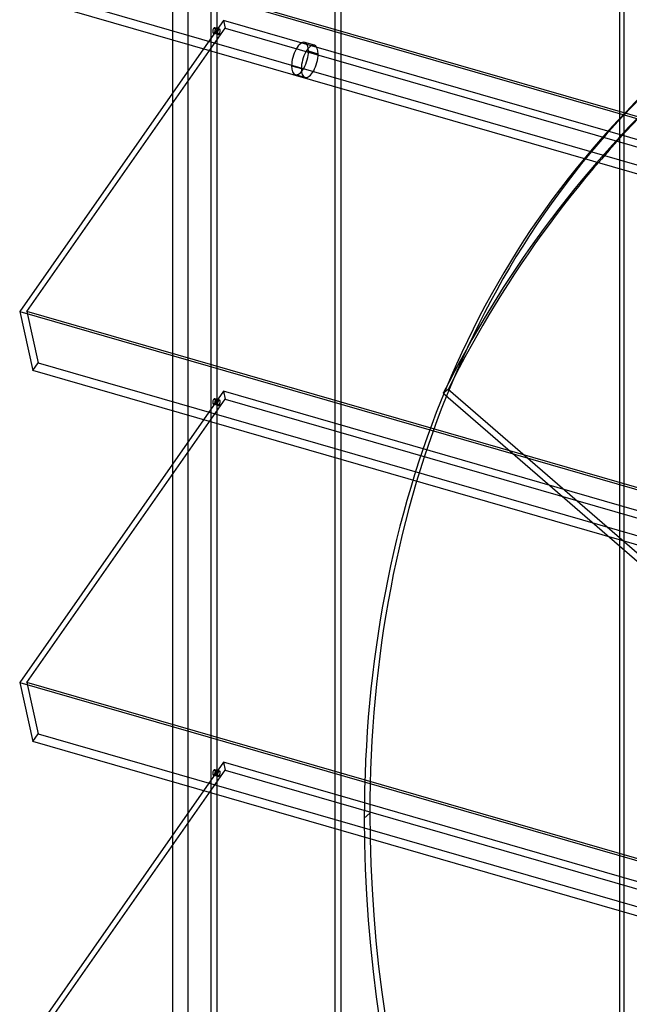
# Model space of a CAD drawing. Header units: millimetres. Extents: x -766 to 748, y -857 to 897.
# Tile 25 of 87: x -766 to -493, y 57 to 497. Entities that reach past the tile are written whole.
import ezdxf

# ---------------------------------------------------------------- set-up
doc = ezdxf.new("R2010")
doc.units = ezdxf.units.MM
doc.layers.add('MAIN-1', color=7, linetype='Continuous')
doc.layers.add('MAIN-2', color=7, linetype='Continuous')

msp = doc.modelspace()

# ---------------------------------------------------------------- linework, layer by layer
at = {"layer": 'MAIN-1'}
for p, q in [((-765.86, 532.32), (390.28, 198.57)), ((396.2, 172.16), (-759.94, 505.91)), ((-697.56, 487.9), (-697.56, 464.13)), ((-683.72, 483.9), (-765.86, 366.54)), ((-765.86, 366.54), (390.28, 32.79)), ((-765.86, 366.54), (-759.94, 340.13)), ((396.2, 6.38), (-759.94, 340.13)), ((-697.56, 322.12), (-697.56, 298.35)), ((-683.72, 318.12), (-765.86, 200.76)), ((-765.86, 200.76), (390.28, -132.99)), ((-765.86, 200.76), (-759.94, 174.35)), ((396.2, -159.4), (-759.94, 174.35)), ((-697.56, 156.34), (-697.56, 132.57)), ((-683.72, 152.34), (-765.86, 34.97))]:
    msp.add_line(p, q, dxfattribs=at)
at = {"layer": 'MAIN-2'}
for p, q in [((-497.56, -338.45), (-497.56, 856.66)), ((-495.73, -337.54), (-495.73, 848.91)), ((-622.33, 739.28), (-622.33, -447.18)), ((-624.83, -449.34), (-624.83, 737.11)), ((-690.73, 680.04), (-690.73, -506.41)), ((-677.74, 658.83), (-677.74, -497.17)), ((-680.24, -499.34), (-680.24, 654.66)), ((-697.56, 629.91), (-697.56, 487.9)), ((393.43, 198.52), (-762.71, 532.27)), ((-757.57, 509.31), (398.58, 175.56)), ((-762.71, 366.49), (-674.06, 493.15)), ((-674.83, 496.6), (-683.72, 483.9)), ((-677.02, 492.34), (-679.18, 492.97)), ((-676.48, 492.68), (-678.64, 493.31)), ((395.9, 187.51), (-674.83, 496.6)), ((-674.83, 496.6), (-674.06, 493.15)), ((-674.06, 493.15), (482.09, 159.4)), ((-677.17, 490.28), (-679.33, 490.9)), ((-678.79, 491.24), (-676.63, 490.62)), ((-634.15, 485.46), (-638.48, 486.71)), ((-632.48, 481.5), (-636.81, 482.75)), ((-644.31, 476.26), (-639.98, 475.01)), ((-638.31, 471.05), (-642.64, 472.3)), ((-697.56, 464.13), (-697.56, 322.12)), ((-762.71, 366.49), (-757.57, 343.52)), ((393.43, 32.74), (-762.71, 366.49)), ((-759.94, 340.13), (-757.57, 343.52)), ((-757.57, 343.52), (398.58, 9.77)), ((-674.83, 330.82), (-683.72, 318.12)), ((395.9, 21.73), (-674.83, 330.82)), ((-674.83, 330.82), (-674.06, 327.37)), ((-574.4, 331.58), (-576.53, 329.93)), ((-181.89, -8.35), (-574.4, 331.58)), ((-762.71, 200.7), (-674.06, 327.37)), ((-677.02, 326.56), (-679.18, 327.19)), ((-676.48, 326.9), (-678.64, 327.52)), ((-674.06, 327.37), (482.09, -6.38)), ((-576.53, 329.93), (-184.02, -10)), ((-677.17, 324.5), (-679.33, 325.12)), ((-678.79, 325.46), (-676.63, 324.84)), ((-697.56, 298.35), (-697.56, 156.34)), ((-762.71, 200.7), (-757.57, 177.74)), ((393.43, -133.05), (-762.71, 200.7)), ((-759.94, 174.35), (-757.57, 177.74)), ((-757.57, 177.74), (398.58, -156.01)), ((-674.83, 165.04), (-683.72, 152.34)), ((395.9, -144.06), (-674.83, 165.04)), ((-674.83, 165.04), (-674.06, 161.59)), ((-762.71, 34.92), (-674.06, 161.59)), ((-677.17, 158.71), (-679.33, 159.34)), ((-677.02, 160.78), (-679.18, 161.4)), ((-678.79, 159.68), (-676.63, 159.05)), ((-676.48, 161.12), (-678.64, 161.74)), ((-674.06, 161.59), (482.09, -172.16)), ((-609.34, 142.3), (-611.84, 140.13)), ((-697.56, 132.57), (-697.56, -9.45))]:
    msp.add_line(p, q, dxfattribs=at)
for centre, major_axis, ratio, start_param, end_param in [((-678.99, 492.1), (0.35, 1.2), 0.433013, 0.902162, 3.14165), ((-678.99, 492.1), (0.35, 1.2), 0.433013, 0.000058, 0.902162), ((-678.99, 492.1), (0.35, 1.2), 0.433013, -2.239431, 0.000058), ((-678.99, 492.1), (0.35, 1.2), 0.433013, -3.141535, -2.239431), ((-676.82, 491.48), (-0.35, -1.2), 0.433013, -2.239431, 0.000058), ((-676.82, 491.48), (-0.35, -1.2), 0.433013, 0.000058, 0.902162), ((-676.82, 491.48), (-0.35, -1.2), 0.433013, -3.141535, -2.239431), ((-676.82, 491.48), (-0.35, -1.2), 0.433013, 0.902162, 3.14165), ((-640.56, 479.51), (-2.08, -7.21), 0.433013, -3.141586, -0.982794), ((-636.23, 478.26), (2.08, 7.21), 0.433013, 0.000007, 2.158799), ((-640.56, 479.51), (-2.08, -7.21), 0.433013, 2.158799, 3.141599), ((-636.23, 478.26), (2.08, 7.21), 0.433013, -0.982794, 0.000007), ((-640.56, 479.51), (-2.08, -7.21), 0.433013, 0.000007, 2.158799), ((-636.23, 478.26), (2.08, 7.21), 0.433013, -3.141586, -0.982794), ((-29.1, -25.2), (-438.62, 506.47), 0.75, 0, 0.713724), ((-640.56, 479.51), (-2.08, -7.21), 0.433013, -0.982794, 0.000007), ((-31.6, -27.37), (438.62, -506.47), 0.75, 3.141593, 3.855317), ((-636.23, 478.26), (2.08, 7.21), 0.433013, 2.158799, 3.141599), ((-32.67, -28.19), (407.11, -525.82), 0.842373, -3.059213, -2.755795), ((-30.53, -26.54), (-407.11, 525.82), 0.842373, 0.082379, 0.385798), ((-678.99, 326.32), (0.35, 1.2), 0.433013, 0.902162, 3.14165), ((-678.99, 326.32), (0.35, 1.2), 0.433013, 0.000058, 0.902162), ((-678.99, 326.32), (0.35, 1.2), 0.433013, -2.239431, 0.000058), ((-676.82, 325.7), (-0.35, -1.2), 0.433013, -2.239431, 0.000058), ((-676.82, 325.7), (-0.35, -1.2), 0.433013, -3.141535, -2.239431), ((-676.82, 325.7), (-0.35, -1.2), 0.433013, 0.902162, 3.14165), ((-678.99, 326.32), (0.35, 1.2), 0.433013, -3.141535, -2.239431), ((-676.82, 325.7), (-0.35, -1.2), 0.433013, 0.000058, 0.902162), ((-678.99, 160.54), (0.35, 1.2), 0.433013, 0.902162, 3.14165), ((-678.99, 160.54), (0.35, 1.2), 0.433013, -3.141535, -2.239431), ((-678.99, 160.54), (0.35, 1.2), 0.433013, 0.000058, 0.902162), ((-678.99, 160.54), (0.35, 1.2), 0.433013, -2.239431, 0.000058), ((-676.82, 159.92), (-0.35, -1.2), 0.433013, -2.239431, 0.000058), ((-676.82, 159.92), (-0.35, -1.2), 0.433013, 0.000058, 0.902162), ((-676.82, 159.92), (-0.35, -1.2), 0.433013, -3.141535, -2.239431), ((-676.82, 159.92), (-0.35, -1.2), 0.433013, 0.902162, 3.14165), ((-29.1, -25.2), (-438.62, 506.47), 0.75, 0.713724, 3.141593), ((-31.6, -27.37), (438.62, -506.47), 0.75, -2.427868, 0)]:
    msp.add_ellipse(centre, major_axis=major_axis, ratio=ratio, start_param=start_param, end_param=end_param, dxfattribs=at)

doc.saveas('drawing.dxf')
